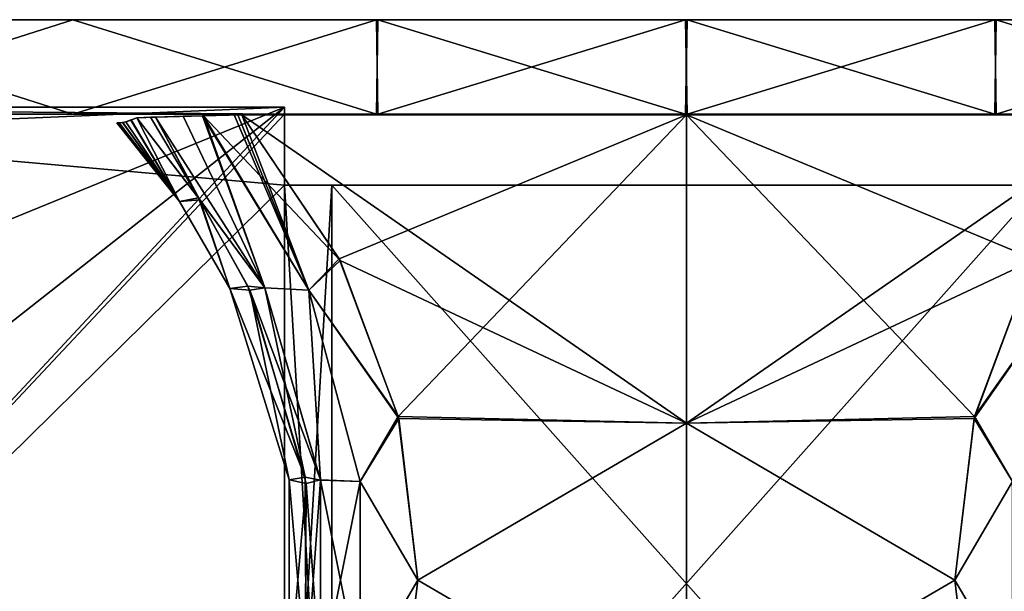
# Model space of a CAD drawing. Header units: millimetres. Extents: x -229 to 223, y -44 to 475.
# Tile 8 of 81: x -28 to 13, y -20 to 4. Entities that reach past the tile are written whole.
import ezdxf

# ---------------------------------------------------------------- set-up
doc = ezdxf.new("R2010")
doc.units = ezdxf.units.MM
doc.header["$LTSCALE"] = 52.148148
for name, color, linetype in [('1', 7, 'CONTINUOUS'), ('11', 7, 'CONTINUOUS'), ('12', 7, 'CONTINUOUS'), ('2', 7, 'CONTINUOUS'), ('25', 7, 'CONTINUOUS'), ('26', 7, 'CONTINUOUS'), ('27', 7, 'CONTINUOUS'), ('3', 7, 'CONTINUOUS'), ('30', 7, 'CONTINUOUS'), ('34', 7, 'CONTINUOUS'), ('35', 7, 'CONTINUOUS'), ('38', 7, 'CONTINUOUS'), ('39', 7, 'CONTINUOUS'), ('4', 7, 'CONTINUOUS')]:
    doc.layers.add(name, color=color, linetype=linetype)

msp = doc.modelspace()

# ---------------------------------------------------------------- linework, layer by layer
at = {"layer": '1', "linetype": 'Continuous'}
for points in [[(-107.704, 0, -13.117), (108.5, 0), (-108.5, 0), (-107.704, 0, -13.117)], [(-108.5, 0), (108.5, 0), (107.704, 0, 13.117), (-108.5, 0)], [(-107.707, 0, 13.09), (-108.5, 0), (107.704, 0, 13.117), (-107.707, 0, 13.09)], [(-105.341, 0, 25.988), (-107.707, 0, 13.09), (107.704, 0, 13.117), (-105.341, 0, 25.988)], [(107.707, 0, -13.09), (108.5, 0), (-107.704, 0, -13.117), (107.707, 0, -13.09)], [(105.341, 0, -25.988), (107.707, 0, -13.09), (-107.704, 0, -13.117), (105.341, 0, -25.988)], [(-105.327, 0, -26.043), (105.341, 0, -25.988), (-107.704, 0, -13.117), (-105.327, 0, -26.043)], [(-96.071, 0, 50.424), (-105.341, 0, 25.988), (101.409, 0, 38.577), (-96.071, 0, 50.424)], [(101.409, 0, 38.577), (-105.341, 0, 25.988), (105.327, 0, 26.043), (101.409, 0, 38.577)], [(105.327, 0, 26.043), (-105.341, 0, 25.988), (107.704, 0, 13.117), (105.327, 0, 26.043)], [(-101.409, 0, -38.577), (105.341, 0, -25.988), (-105.327, 0, -26.043), (-101.409, 0, -38.577)], [(96.071, 0, -50.424), (105.341, 0, -25.988), (-101.409, 0, -38.577), (96.071, 0, -50.424)], [(-96.024, 0, -50.513), (96.071, 0, -50.424), (-101.409, 0, -38.577), (-96.024, 0, -50.513)], [(-81.22, 0, 71.94), (-96.071, 0, 50.424), (96.024, 0, 50.513), (-81.22, 0, 71.94)], [(96.024, 0, 50.513), (-96.071, 0, 50.424), (101.409, 0, 38.577), (96.024, 0, 50.513)], [(81.22, 0, -71.94), (96.071, 0, -50.424), (-96.024, 0, -50.513), (81.22, 0, -71.94)], [(-81.161, 0, -72.007), (81.22, 0, -71.94), (-96.024, 0, -50.513), (-81.161, 0, -72.007)], [(-61.642, 0, 89.289), (-81.22, 0, 71.94), (81.161, 0, 72.007), (-61.642, 0, 89.289)], [(81.161, 0, 72.007), (-81.22, 0, 71.94), (96.024, 0, 50.513), (81.161, 0, 72.007)], [(61.642, 0, -89.289), (81.22, 0, -71.94), (-81.161, 0, -72.007), (61.642, 0, -89.289)], [(-61.604, 0, -89.315), (61.642, 0, -89.289), (-81.161, 0, -72.007), (-61.604, 0, -89.315)], [(-38.482, 0, 101.446), (-61.642, 0, 89.289), (38.486, 0, 101.445), (-38.482, 0, 101.446)], [(38.486, 0, 101.445), (-61.642, 0, 89.289), (61.604, 0, 89.315), (38.486, 0, 101.445)], [(61.604, 0, 89.315), (-61.642, 0, 89.289), (81.161, 0, 72.007), (61.604, 0, 89.315)], [(-38.486, 0, -101.445), (61.642, 0, -89.289), (-61.604, 0, -89.315), (-38.486, 0, -101.445)], [(38.482, 0, -101.446), (61.642, 0, -89.289), (-38.486, 0, -101.445), (38.482, 0, -101.446)], [(-13.108, 0, -107.705), (38.482, 0, -101.446), (-38.486, 0, -101.445), (-13.108, 0, -107.705)], [(-25.952, 0, 105.35), (-38.482, 0, 101.446), (13.108, 0, 107.705), (-25.952, 0, 105.35)], [(13.108, 0, 107.705), (-38.482, 0, 101.446), (38.486, 0, 101.445), (13.108, 0, 107.705)], [(-13.048, 0, 107.712), (-25.952, 0, 105.35), (13.108, 0, 107.705), (-13.048, 0, 107.712)], [(25.952, 0, -105.35), (38.482, 0, -101.446), (-13.108, 0, -107.705), (25.952, 0, -105.35)], [(13.048, 0, -107.712), (25.952, 0, -105.35), (-13.108, 0, -107.705), (13.048, 0, -107.712)], [(-0.035, 0, -108.499), (13.048, 0, -107.712), (-13.108, 0, -107.705), (-0.035, 0, -108.499)], [(0.035, 0, 108.499), (-13.048, 0, 107.712), (13.108, 0, 107.705), (0.035, 0, 108.499)]]:
    msp.add_3dface(points, dxfattribs=at)
at = {"layer": '11', "linetype": 'Continuous'}
for points in [[(-17, 0.3, -82.75), (-17, 0, -82.75), (-54.25, -39.7, -82.75), (-17, 0.3, -82.75)], [(-54.25, 0.3, -82.75), (-17, 0.3, -82.75), (-54.25, -1.293, -82.75), (-54.25, 0.3, -82.75)], [(-54.25, -1.293, -82.75), (-17, 0.3, -82.75), (-50.464, -13.37, -82.75), (-54.25, -1.293, -82.75)], [(-50.464, -26.03, -82.75), (-17, 0.3, -82.75), (-54.25, -39.7, -82.75), (-50.464, -26.03, -82.75)], [(-17, 0, -82.75), (-17, -3, -82.75), (-54.25, -39.7, -82.75), (-17, 0, -82.75)], [(-50.464, -13.37, -82.75), (-17, 0.3, -82.75), (-50.464, -26.03, -82.75), (-50.464, -13.37, -82.75)], [(-54.25, -39.7, -82.75), (-17, -3, -82.75), (-17, -36.7, -82.75), (-54.25, -39.7, -82.75)], [(-17, -36.7, -82.75), (-17, -3, -82.75), (-15, -3, -82.75), (-17, -36.7, -82.75)], [(-15, -36.7, -82.75), (-17, -36.7, -82.75), (-15, -3, -82.75), (-15, -36.7, -82.75)], [(15, -36.7, -82.75), (-15, -36.7, -82.75), (15, -3, -82.75), (15, -36.7, -82.75)], [(15, -3, -82.75), (-15, -36.7, -82.75), (-15, -3, -82.75), (15, -3, -82.75)]]:
    msp.add_3dface(points, dxfattribs=at)
at = {"layer": '12', "linetype": 'Continuous'}
for points in [[(-54.25, 0.3, 82.75), (-50.464, -13.37, 82.75), (-17, -39.7, 82.75), (-54.25, 0.3, 82.75)], [(-17, 0.3, 82.75), (-54.25, 0.3, 82.75), (-17, 0, 82.75), (-17, 0.3, 82.75)], [(-17, 0, 82.75), (-54.25, 0.3, 82.75), (-17, -3, 82.75), (-17, 0, 82.75)], [(-17, -3, 82.75), (-54.25, 0.3, 82.75), (-17, -36.7, 82.75), (-17, -3, 82.75)], [(-17, -36.7, 82.75), (-54.25, 0.3, 82.75), (-17, -39.7, 82.75), (-17, -36.7, 82.75)], [(-15, -3, 82.75), (-17, -3, 82.75), (-15, -36.7, 82.75), (-15, -3, 82.75)], [(-15, -36.7, 82.75), (-17, -3, 82.75), (-17, -36.7, 82.75), (-15, -36.7, 82.75)], [(15, -3, 82.75), (-15, -3, 82.75), (15, -36.7, 82.75), (15, -3, 82.75)], [(15, -36.7, 82.75), (-15, -3, 82.75), (-15, -36.7, 82.75), (15, -36.7, 82.75)], [(-50.464, -13.37, 82.75), (-50.464, -26.03, 82.75), (-17, -39.7, 82.75), (-50.464, -13.37, 82.75)]]:
    msp.add_3dface(points, dxfattribs=at)
at = {"layer": '2', "linetype": 'Continuous'}
for points in [[(-13.108, 0, -107.705), (-38.486, 0, -101.445), (-25.952, 4, -105.35), (-13.108, 0, -107.705)], [(-25.952, 4, -105.35), (-38.486, 0, -101.445), (-38.482, 4, -101.446), (-25.952, 4, -105.35)], [(-13.048, 4, -107.712), (-13.108, 0, -107.705), (-25.952, 4, -105.35), (-13.048, 4, -107.712)], [(-0.035, 0, -108.499), (-13.108, 0, -107.705), (-13.048, 4, -107.712), (-0.035, 0, -108.499)], [(0.035, 4, -108.499), (-0.035, 0, -108.499), (-13.048, 4, -107.712), (0.035, 4, -108.499)], [(13.048, 0, -107.712), (-0.035, 0, -108.499), (0.035, 4, -108.499), (13.048, 0, -107.712)], [(13.108, 4, -107.705), (13.048, 0, -107.712), (0.035, 4, -108.499), (13.108, 4, -107.705)], [(25.952, 0, -105.35), (13.048, 0, -107.712), (13.108, 4, -107.705), (25.952, 0, -105.35)], [(38.486, 4, -101.445), (25.952, 0, -105.35), (13.108, 4, -107.705), (38.486, 4, -101.445)]]:
    msp.add_3dface(points, dxfattribs=at)
at = {"layer": '25', "linetype": 'Continuous'}
for points in [[(-24.092, -0.367, -82.75), (-24.041, -0.366, -83.612), (-21.435, -3.689, -82.75), (-24.092, -0.367, -82.75)], [(-24.041, -0.366, -83.612), (-23.99, -0.366, -84.474), (-21.435, -3.689, -82.75), (-24.041, -0.366, -83.612)], [(-23.99, -0.366, -84.474), (-23.839, -0.351, -87.234), (-21.435, -3.689, -82.75), (-23.99, -0.366, -84.474)], [(-23.839, -0.351, -87.234), (-23.718, -0.32, -89.769), (-21.435, -3.689, -82.75), (-23.839, -0.351, -87.234)], [(-23.718, -0.32, -89.769), (-23.496, -0.243, -94.698), (-21.435, -3.689, -82.75), (-23.718, -0.32, -89.769)], [(-23.496, -0.243, -94.698), (-23.242, -0.151, -100.433), (-21.435, -3.689, -82.75), (-23.496, -0.243, -94.698)], [(-21.435, -3.689, -82.75), (-23.242, -0.151, -100.433), (-20.636, -3.533, -99.899), (-21.435, -3.689, -82.75)], [(-19.306, -7.369, -82.75), (-21.435, -3.689, -82.75), (-20.636, -3.533, -99.899), (-19.306, -7.369, -82.75)], [(-18.547, -7.278, -99.324), (-19.306, -7.369, -82.75), (-20.636, -3.533, -99.899), (-18.547, -7.278, -99.324)], [(-16.126, -15.35, -98.503), (-19.306, -7.369, -82.75), (-18.547, -7.278, -99.324), (-16.126, -15.35, -98.503)], [(-16.804, -15.464, -82.75), (-19.306, -7.369, -82.75), (-16.126, -15.35, -98.503), (-16.804, -15.464, -82.75)], [(-16.088, -23.788, -98.489), (-16.804, -15.464, -82.75), (-16.126, -15.35, -98.503), (-16.088, -23.788, -98.489)], [(-16.804, -23.936, -82.75), (-16.804, -15.464, -82.75), (-16.088, -23.788, -98.489), (-16.804, -23.936, -82.75)]]:
    msp.add_3dface(points, dxfattribs=at)
at = {"layer": '26', "linetype": 'Continuous'}
for points in [[(-20.636, -3.533, -99.899), (-23.242, -0.151, -100.433), (-22.455, -0.117, -102.581), (-20.636, -3.533, -99.899)], [(-22.455, -0.117, -102.581), (-23.242, -0.151, -100.433), (-22.717, -0.124, -102.185), (-22.455, -0.117, -102.581)], [(-20.429, -0.063, -104.19), (-17.83, -7.347, -101.498), (-22.455, -0.117, -102.581), (-20.429, -0.063, -104.19)], [(-20.429, -0.063, -104.19), (-22.455, -0.117, -102.581), (-21.364, -0.087, -103.643), (-20.429, -0.063, -104.19)], [(-17.83, -7.347, -101.498), (-20.636, -3.533, -99.899), (-22.455, -0.117, -102.581), (-17.83, -7.347, -101.498)], [(-18.967, -0.026, -104.677), (-18.8, -0.021, -104.711), (-20.429, -0.063, -104.19), (-18.967, -0.026, -104.677)], [(-20.429, -0.063, -104.19), (-18.8, -0.021, -104.711), (-14.651, -6.186, -103.957), (-20.429, -0.063, -104.19)], [(-19.133, -0.03, -104.64), (-18.967, -0.026, -104.677), (-20.429, -0.063, -104.19), (-19.133, -0.03, -104.64)], [(-15.973, -7.444, -103.186), (-20.429, -0.063, -104.19), (-14.651, -6.186, -103.957), (-15.973, -7.444, -103.186)], [(-20.429, -0.063, -104.19), (-15.973, -7.444, -103.186), (-17.83, -7.347, -101.498), (-20.429, -0.063, -104.19)], [(-18.547, -7.278, -99.324), (-20.636, -3.533, -99.899), (-17.83, -7.347, -101.498), (-18.547, -7.278, -99.324)], [(-12.169, -12.862, -103.355), (-15.973, -7.444, -103.186), (-14.651, -6.186, -103.957), (-12.169, -12.862, -103.355)], [(-16.126, -15.35, -98.503), (-18.547, -7.278, -99.324), (-17.83, -7.347, -101.498), (-16.126, -15.35, -98.503)], [(-15.479, -15.476, -100.7), (-16.126, -15.35, -98.503), (-17.83, -7.347, -101.498), (-15.479, -15.476, -100.7)], [(-15.973, -7.444, -103.186), (-15.479, -15.476, -100.7), (-17.83, -7.347, -101.498), (-15.973, -7.444, -103.186)], [(-13.793, -15.535, -102.465), (-15.973, -7.444, -103.186), (-12.169, -12.862, -103.355), (-13.793, -15.535, -102.465)], [(-15.973, -7.444, -103.186), (-13.793, -15.535, -102.465), (-15.479, -15.476, -100.7), (-15.973, -7.444, -103.186)], [(-11.355, -19.7, -103.134), (-13.793, -15.535, -102.465), (-12.169, -12.862, -103.355), (-11.355, -19.7, -103.134)], [(-16.088, -23.788, -98.489), (-16.126, -15.35, -98.503), (-15.479, -15.476, -100.7), (-16.088, -23.788, -98.489)], [(-15.48, -23.931, -100.7), (-16.088, -23.788, -98.489), (-15.479, -15.476, -100.7), (-15.48, -23.931, -100.7)], [(-13.793, -23.868, -102.465), (-15.48, -23.931, -100.7), (-15.479, -15.476, -100.7), (-13.793, -23.868, -102.465)], [(-13.793, -15.535, -102.465), (-13.793, -23.868, -102.465), (-15.479, -15.476, -100.7), (-13.793, -15.535, -102.465)], [(-13.793, -23.868, -102.465), (-13.793, -15.535, -102.465), (-11.355, -19.7, -103.134), (-13.793, -23.868, -102.465)], [(-12.171, -26.545, -103.356), (-13.793, -23.868, -102.465), (-11.355, -19.7, -103.134), (-12.171, -26.545, -103.356)]]:
    msp.add_3dface(points, dxfattribs=at)
at = {"layer": '27', "linetype": 'Continuous'}
for points in [[(-14.651, -6.186, -103.957), (-18.8, -0.021, -104.711), (0, -13.071, -104.05), (-14.651, -6.186, -103.957)], [(0, -13.071, -104.05), (-18.8, -0.021, -104.711), (0, -0.021, -106.384), (0, -13.071, -104.05)], [(0, -13.071, -104.05), (0, -0.021, -106.384), (12.187, -12.791, -103.36), (0, -13.071, -104.05)], [(0, -0.021, -106.384), (18.8, -0.021, -104.711), (14.684, -6.122, -103.964), (0, -0.021, -106.384)], [(12.187, -12.791, -103.36), (0, -0.021, -106.384), (14.684, -6.122, -103.964), (12.187, -12.791, -103.36)], [(-12.169, -12.862, -103.355), (-14.651, -6.186, -103.957), (0, -13.071, -104.05), (-12.169, -12.862, -103.355)], [(-11.355, -19.7, -103.134), (-12.169, -12.862, -103.355), (0, -13.071, -104.05), (-11.355, -19.7, -103.134)], [(11.355, -19.7, -103.134), (0, -13.071, -104.05), (12.187, -12.791, -103.36), (11.355, -19.7, -103.134)], [(0, -26.329, -104.05), (-11.355, -19.7, -103.134), (0, -13.071, -104.05), (0, -26.329, -104.05)], [(0, -26.329, -104.05), (0, -13.071, -104.05), (11.355, -19.7, -103.134), (0, -26.329, -104.05)], [(-12.171, -26.545, -103.356), (-11.355, -19.7, -103.134), (0, -26.329, -104.05), (-12.171, -26.545, -103.356)], [(12.188, -26.614, -103.36), (0, -26.329, -104.05), (11.355, -19.7, -103.134), (12.188, -26.614, -103.36)]]:
    msp.add_3dface(points, dxfattribs=at)
at = {"layer": '3', "linetype": 'Continuous'}
for points in [[(-38.482, 0, 101.446), (-25.952, 0, 105.35), (-38.486, 4, 101.445), (-38.482, 0, 101.446)], [(-38.486, 4, 101.445), (-25.952, 0, 105.35), (-13.108, 4, 107.705), (-38.486, 4, 101.445)], [(-25.952, 0, 105.35), (-13.048, 0, 107.712), (-13.108, 4, 107.705), (-25.952, 0, 105.35)], [(-13.108, 4, 107.705), (-13.048, 0, 107.712), (-0.035, 4, 108.499), (-13.108, 4, 107.705)], [(-13.048, 0, 107.712), (0.035, 0, 108.499), (-0.035, 4, 108.499), (-13.048, 0, 107.712)], [(-0.035, 4, 108.499), (0.035, 0, 108.499), (13.048, 4, 107.712), (-0.035, 4, 108.499)], [(0.035, 0, 108.499), (13.108, 0, 107.705), (13.048, 4, 107.712), (0.035, 0, 108.499)], [(13.048, 4, 107.712), (13.108, 0, 107.705), (25.952, 4, 105.35), (13.048, 4, 107.712)], [(13.108, 0, 107.705), (38.486, 0, 101.445), (25.952, 4, 105.35), (13.108, 0, 107.705)]]:
    msp.add_3dface(points, dxfattribs=at)
at = {"layer": '30', "linetype": 'Continuous'}
for points in [[(12.187, -12.791, -103.36), (14.684, -6.122, -103.964), (15.975, -7.441, -103.186), (12.187, -12.791, -103.36)], [(12.187, -12.791, -103.36), (15.975, -7.441, -103.186), (13.793, -15.532, -102.465), (12.187, -12.791, -103.36)], [(11.355, -19.7, -103.134), (12.187, -12.791, -103.36), (13.793, -15.532, -102.465), (11.355, -19.7, -103.134)], [(11.355, -19.7, -103.134), (13.793, -15.532, -102.465), (13.793, -23.865, -102.465), (11.355, -19.7, -103.134)], [(12.188, -26.614, -103.36), (11.355, -19.7, -103.134), (13.793, -23.865, -102.465), (12.188, -26.614, -103.36)]]:
    msp.add_3dface(points, dxfattribs=at)
at = {"layer": '34', "linetype": 'Continuous'}
for points in [[(12.169, -12.862, 103.355), (15.973, -7.444, 103.186), (14.651, -6.186, 103.957), (12.169, -12.862, 103.355)], [(13.793, -15.535, 102.465), (15.973, -7.444, 103.186), (12.169, -12.862, 103.355), (13.793, -15.535, 102.465)], [(11.355, -19.7, 103.134), (13.793, -15.535, 102.465), (12.169, -12.862, 103.355), (11.355, -19.7, 103.134)], [(13.793, -23.868, 102.465), (13.793, -15.535, 102.465), (11.355, -19.7, 103.134), (13.793, -23.868, 102.465)], [(12.171, -26.545, 103.356), (13.793, -23.868, 102.465), (11.355, -19.7, 103.134), (12.171, -26.545, 103.356)]]:
    msp.add_3dface(points, dxfattribs=at)
at = {"layer": '35', "linetype": 'Continuous'}
for points in [[(0, -0.021, 106.384), (-18.8, -0.021, 104.711), (-14.684, -6.122, 103.964), (0, -0.021, 106.384)], [(-12.187, -12.791, 103.36), (0, -0.021, 106.384), (-14.684, -6.122, 103.964), (-12.187, -12.791, 103.36)], [(0, -13.071, 104.05), (0, -0.021, 106.384), (-12.187, -12.791, 103.36), (0, -13.071, 104.05)], [(14.651, -6.186, 103.957), (18.8, -0.021, 104.711), (0, -13.071, 104.05), (14.651, -6.186, 103.957)], [(0, -13.071, 104.05), (18.8, -0.021, 104.711), (0, -0.021, 106.384), (0, -13.071, 104.05)], [(12.169, -12.862, 103.355), (14.651, -6.186, 103.957), (0, -13.071, 104.05), (12.169, -12.862, 103.355)], [(-11.355, -19.7, 103.134), (0, -13.071, 104.05), (-12.187, -12.791, 103.36), (-11.355, -19.7, 103.134)], [(11.355, -19.7, 103.134), (12.169, -12.862, 103.355), (0, -13.071, 104.05), (11.355, -19.7, 103.134)], [(0, -26.329, 104.05), (0, -13.071, 104.05), (-11.355, -19.7, 103.134), (0, -26.329, 104.05)], [(0, -26.329, 104.05), (11.355, -19.7, 103.134), (0, -13.071, 104.05), (0, -26.329, 104.05)], [(-12.188, -26.614, 103.36), (0, -26.329, 104.05), (-11.355, -19.7, 103.134), (-12.188, -26.614, 103.36)], [(12.171, -26.545, 103.356), (11.355, -19.7, 103.134), (0, -26.329, 104.05), (12.171, -26.545, 103.356)]]:
    msp.add_3dface(points, dxfattribs=at)
at = {"layer": '38', "linetype": 'Continuous'}
for points in [[(-22.672, -0.122, 102.261), (-23.242, -0.151, 100.433), (-20.582, -3.616, 99.886), (-22.672, -0.122, 102.261)], [(-22.452, -0.117, 102.585), (-22.672, -0.122, 102.261), (-20.582, -3.616, 99.886), (-22.452, -0.117, 102.585)], [(-22.452, -0.117, 102.585), (-17.833, -7.341, 101.499), (-21.285, -0.084, 103.7), (-22.452, -0.117, 102.585)], [(-17.833, -7.341, 101.499), (-22.452, -0.117, 102.585), (-20.582, -3.616, 99.886), (-17.833, -7.341, 101.499)], [(-21.285, -0.084, 103.7), (-17.833, -7.341, 101.499), (-20.468, -0.064, 104.171), (-21.285, -0.084, 103.7)], [(-20.468, -0.064, 104.171), (-15.975, -7.441, 103.186), (-19.133, -0.03, 104.64), (-20.468, -0.064, 104.171)], [(-20.468, -0.064, 104.171), (-17.833, -7.341, 101.499), (-15.975, -7.441, 103.186), (-20.468, -0.064, 104.171)], [(-19.133, -0.03, 104.64), (-15.975, -7.441, 103.186), (-18.967, -0.026, 104.677), (-19.133, -0.03, 104.64)], [(-15.975, -7.441, 103.186), (-18.8, -0.021, 104.711), (-18.967, -0.026, 104.677), (-15.975, -7.441, 103.186)], [(-14.684, -6.122, 103.964), (-18.8, -0.021, 104.711), (-15.975, -7.441, 103.186), (-14.684, -6.122, 103.964)], [(-18.472, -7.439, 99.301), (-17.833, -7.341, 101.499), (-20.582, -3.616, 99.886), (-18.472, -7.439, 99.301)], [(-12.187, -12.791, 103.36), (-14.684, -6.122, 103.964), (-15.975, -7.441, 103.186), (-12.187, -12.791, 103.36)], [(-15.48, -15.469, 100.7), (-17.833, -7.341, 101.499), (-18.472, -7.439, 99.301), (-15.48, -15.469, 100.7)], [(-16.088, -15.612, 98.489), (-15.48, -15.469, 100.7), (-18.472, -7.439, 99.301), (-16.088, -15.612, 98.489)], [(-17.833, -7.341, 101.499), (-15.48, -15.469, 100.7), (-15.975, -7.441, 103.186), (-17.833, -7.341, 101.499)], [(-12.187, -12.791, 103.36), (-15.975, -7.441, 103.186), (-13.793, -15.532, 102.465), (-12.187, -12.791, 103.36)], [(-15.975, -7.441, 103.186), (-15.48, -15.469, 100.7), (-13.793, -15.532, 102.465), (-15.975, -7.441, 103.186)], [(-11.355, -19.7, 103.134), (-12.187, -12.791, 103.36), (-13.793, -15.532, 102.465), (-11.355, -19.7, 103.134)], [(-16.126, -24.05, 98.503), (-15.479, -23.924, 100.7), (-16.088, -15.612, 98.489), (-16.126, -24.05, 98.503)], [(-15.479, -23.924, 100.7), (-15.48, -15.469, 100.7), (-16.088, -15.612, 98.489), (-15.479, -23.924, 100.7)], [(-15.48, -15.469, 100.7), (-15.479, -23.924, 100.7), (-13.793, -15.532, 102.465), (-15.48, -15.469, 100.7)], [(-13.793, -15.532, 102.465), (-15.479, -23.924, 100.7), (-13.793, -23.865, 102.465), (-13.793, -15.532, 102.465)], [(-11.355, -19.7, 103.134), (-13.793, -15.532, 102.465), (-13.793, -23.865, 102.465), (-11.355, -19.7, 103.134)], [(-12.188, -26.614, 103.36), (-11.355, -19.7, 103.134), (-13.793, -23.865, 102.465), (-12.188, -26.614, 103.36)]]:
    msp.add_3dface(points, dxfattribs=at)
at = {"layer": '39', "linetype": 'Continuous'}
for points in [[(-24.041, -0.366, 83.612), (-24.092, -0.367, 82.75), (-21.435, -3.689, 82.75), (-24.041, -0.366, 83.612)], [(-23.99, -0.366, 84.474), (-24.041, -0.366, 83.612), (-21.435, -3.689, 82.75), (-23.99, -0.366, 84.474)], [(-23.848, -0.352, 87.059), (-23.99, -0.366, 84.474), (-21.435, -3.689, 82.75), (-23.848, -0.352, 87.059)], [(-23.718, -0.32, 89.769), (-23.848, -0.352, 87.059), (-21.435, -3.689, 82.75), (-23.718, -0.32, 89.769)], [(-23.484, -0.239, 94.966), (-23.718, -0.32, 89.769), (-21.435, -3.689, 82.75), (-23.484, -0.239, 94.966)], [(-23.242, -0.151, 100.433), (-23.484, -0.239, 94.966), (-21.435, -3.689, 82.75), (-23.242, -0.151, 100.433)], [(-20.582, -3.616, 99.886), (-23.242, -0.151, 100.433), (-21.435, -3.689, 82.75), (-20.582, -3.616, 99.886)], [(-19.306, -7.368, 82.75), (-20.582, -3.616, 99.886), (-21.435, -3.689, 82.75), (-19.306, -7.368, 82.75)], [(-18.472, -7.439, 99.301), (-20.582, -3.616, 99.886), (-19.306, -7.368, 82.75), (-18.472, -7.439, 99.301)], [(-16.804, -15.464, 82.75), (-18.472, -7.439, 99.301), (-19.306, -7.368, 82.75), (-16.804, -15.464, 82.75)], [(-16.088, -15.612, 98.489), (-18.472, -7.439, 99.301), (-16.804, -15.464, 82.75), (-16.088, -15.612, 98.489)], [(-16.804, -23.936, 82.75), (-16.088, -15.612, 98.489), (-16.804, -15.464, 82.75), (-16.804, -23.936, 82.75)], [(-16.126, -24.05, 98.503), (-16.088, -15.612, 98.489), (-16.804, -23.936, 82.75), (-16.126, -24.05, 98.503)]]:
    msp.add_3dface(points, dxfattribs=at)
at = {"layer": '4', "linetype": 'Continuous'}
for points in [[(108.5, 4), (107.704, 4, -13.117), (-108.5, 4), (108.5, 4)], [(108.5, 4), (-108.5, 4), (-107.704, 4, 13.117), (108.5, 4)], [(107.704, 4, -13.117), (-107.707, 4, -13.09), (-108.5, 4), (107.704, 4, -13.117)], [(107.704, 4, -13.117), (-105.341, 4, -25.988), (-107.707, 4, -13.09), (107.704, 4, -13.117)], [(108.5, 4), (-107.704, 4, 13.117), (107.707, 4, 13.09), (108.5, 4)], [(-107.704, 4, 13.117), (-105.327, 4, 26.043), (105.341, 4, 25.988), (-107.704, 4, 13.117)], [(-107.704, 4, 13.117), (105.341, 4, 25.988), (107.707, 4, 13.09), (-107.704, 4, 13.117)], [(107.704, 4, -13.117), (105.327, 4, -26.043), (-105.341, 4, -25.988), (107.704, 4, -13.117)], [(105.327, 4, -26.043), (101.409, 4, -38.577), (-105.341, 4, -25.988), (105.327, 4, -26.043)], [(101.409, 4, -38.577), (-96.071, 4, -50.424), (-105.341, 4, -25.988), (101.409, 4, -38.577)], [(-105.327, 4, 26.043), (-101.409, 4, 38.577), (105.341, 4, 25.988), (-105.327, 4, 26.043)], [(-101.409, 4, 38.577), (-96.024, 4, 50.513), (96.071, 4, 50.424), (-101.409, 4, 38.577)], [(-101.409, 4, 38.577), (96.071, 4, 50.424), (105.341, 4, 25.988), (-101.409, 4, 38.577)], [(101.409, 4, -38.577), (96.024, 4, -50.513), (-96.071, 4, -50.424), (101.409, 4, -38.577)], [(96.024, 4, -50.513), (-81.22, 4, -71.94), (-96.071, 4, -50.424), (96.024, 4, -50.513)], [(-96.024, 4, 50.513), (-81.161, 4, 72.007), (81.22, 4, 71.94), (-96.024, 4, 50.513)], [(-96.024, 4, 50.513), (81.22, 4, 71.94), (96.071, 4, 50.424), (-96.024, 4, 50.513)], [(96.024, 4, -50.513), (81.161, 4, -72.007), (-81.22, 4, -71.94), (96.024, 4, -50.513)], [(81.161, 4, -72.007), (-61.642, 4, -89.289), (-81.22, 4, -71.94), (81.161, 4, -72.007)], [(-81.161, 4, 72.007), (-61.604, 4, 89.315), (61.642, 4, 89.289), (-81.161, 4, 72.007)], [(-81.161, 4, 72.007), (61.642, 4, 89.289), (81.22, 4, 71.94), (-81.161, 4, 72.007)], [(81.161, 4, -72.007), (61.604, 4, -89.315), (-61.642, 4, -89.289), (81.161, 4, -72.007)], [(61.604, 4, -89.315), (38.486, 4, -101.445), (-61.642, 4, -89.289), (61.604, 4, -89.315)], [(38.486, 4, -101.445), (-38.482, 4, -101.446), (-61.642, 4, -89.289), (38.486, 4, -101.445)], [(-61.604, 4, 89.315), (-38.486, 4, 101.445), (61.642, 4, 89.289), (-61.604, 4, 89.315)], [(-38.486, 4, 101.445), (-13.108, 4, 107.705), (38.482, 4, 101.446), (-38.486, 4, 101.445)], [(-38.486, 4, 101.445), (38.482, 4, 101.446), (61.642, 4, 89.289), (-38.486, 4, 101.445)], [(38.486, 4, -101.445), (13.108, 4, -107.705), (-38.482, 4, -101.446), (38.486, 4, -101.445)], [(13.108, 4, -107.705), (-25.952, 4, -105.35), (-38.482, 4, -101.446), (13.108, 4, -107.705)], [(13.108, 4, -107.705), (-13.048, 4, -107.712), (-25.952, 4, -105.35), (13.108, 4, -107.705)], [(-13.108, 4, 107.705), (-0.035, 4, 108.499), (13.048, 4, 107.712), (-13.108, 4, 107.705)], [(-13.108, 4, 107.705), (13.048, 4, 107.712), (25.952, 4, 105.35), (-13.108, 4, 107.705)], [(-13.108, 4, 107.705), (25.952, 4, 105.35), (38.482, 4, 101.446), (-13.108, 4, 107.705)], [(13.108, 4, -107.705), (0.035, 4, -108.499), (-13.048, 4, -107.712), (13.108, 4, -107.705)]]:
    msp.add_3dface(points, dxfattribs=at)

doc.saveas('drawing.dxf')
